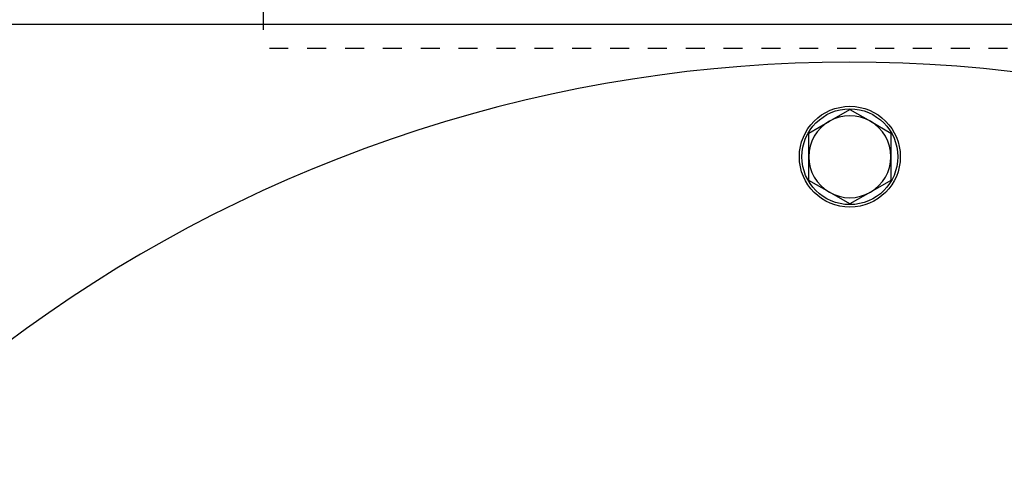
# Model space of a CAD drawing. Extents: x -72 to 51457, y 0 to 26838.
# Tile 71 of 203: x 8348 to 8504, y 8325 to 8397. Entities that reach past the tile are written whole.
import ezdxf

# ---------------------------------------------------------------- set-up
doc = ezdxf.new("R2010")
doc.units = 0
doc.header["$LTSCALE"] = 12
doc.linetypes.add('DOTTED_THIN', pattern=[0.5, 0.25, -0.25])
doc.linetypes.add('SOLID_THIN', pattern=[0])
doc.layers.get('0').update_dxf_attribs({"linetype": 'CONTINUOUS'})

# ---------------------------------------------------------------- blocks, each defined once
blk = doc.blocks.new('AC_Drauf')
at = {"color": 7, "linetype": 'DOTTED_THIN', "lineweight": 25}
for p in [(8386.76, 8398.34), (10886.76, 8392.34)]:
    blk.add_line(p, (8386.76, 8392.34), dxfattribs=at)
blk = doc.blocks.new('Vela_Drauf')
at = {"color": 7, "linetype": 'SOLID_THIN', "lineweight": 25}
for p, q in [((8654.76, 8396.18), (8254.46, 8396.18)), ((8476.51, 8380.81), (8479.76, 8382.69)), ((8479.76, 8382.69), (8483.01, 8380.81)), ((8473.26, 8378.94), (8476.51, 8380.81)), ((8483.01, 8380.81), (8486.26, 8378.94)), ((8473.26, 8375.18), (8473.26, 8378.94)), ((8486.26, 8378.94), (8486.26, 8375.18)), ((8473.26, 8371.43), (8473.26, 8375.18)), ((8486.26, 8375.18), (8486.26, 8371.43)), ((8476.51, 8369.55), (8473.26, 8371.43)), ((8486.26, 8371.43), (8483.01, 8369.55)), ((8479.76, 8367.68), (8476.51, 8369.55)), ((8483.01, 8369.55), (8479.76, 8367.68))]:
    blk.add_line(p, q, dxfattribs=at)
for radius in [8, 7.6]:
    blk.add_circle((8479.76, 8375.18), radius, dxfattribs=at)
for centre, radius, start, end in [((8479.76, 8167.68), 222.5, 38.1388, 321.8612), ((8479.76, 8375.18), 6.5, 60, 120), ((8479.76, 8375.18), 6.5, 120, 180), ((8479.76, 8375.18), 6.5, 0, 60), ((8479.76, 8375.18), 6.5, 180, 240), ((8479.76, 8375.18), 6.5, 300, 0), ((8479.76, 8375.18), 6.5, 240, 300)]:
    blk.add_arc(centre, radius, start, end, dxfattribs=at)

msp = doc.modelspace()

# ---------------------------------------------------------------- block references
at = {"lineweight": 0}
for name in ['AC_Drauf', 'Vela_Drauf']:
    msp.add_blockref(name, (0, 0), dxfattribs=at)

doc.saveas('drawing.dxf')
